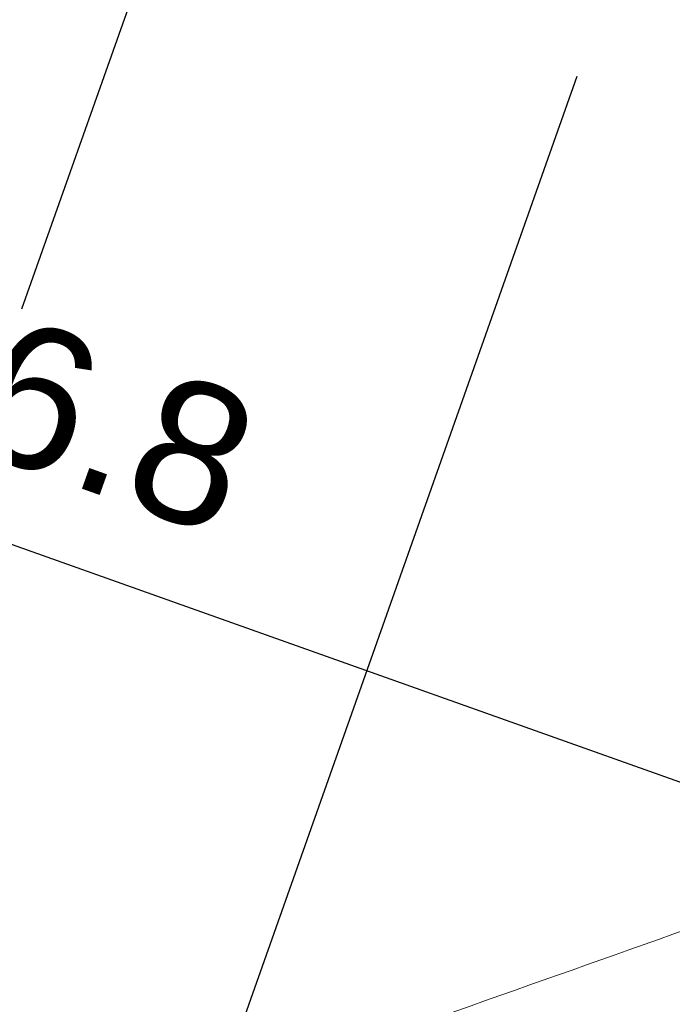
# Model space of a CAD drawing. Header units: inches. Extents: x 424 to 2043, y -237 to 445.
# Tile 157 of 256: x 611.65 to 617.19, y 17.44 to 25.8. Entities that reach past the tile are written whole.
import ezdxf

# ---------------------------------------------------------------- set-up
doc = ezdxf.new("R2010")
doc.units = ezdxf.units.IN
doc.header["$MEASUREMENT"] = 0
doc.linetypes.add('ACAD_ISO03W100', pattern=[30, 12, -18])
doc.layers.add('A-WALL', color=113, linetype='Continuous', lineweight=9)
doc.layers.add('G-ANNO-SYMB', color=111, linetype='Continuous', lineweight=9)
doc.styles.get("Standard").update_dxf_attribs({"font": 'arial.ttf'})
doc.dimstyles.new('ISO-25', dxfattribs={"dimtxt": 1.2, "dimasz": 0.5, "dimexe": 0.8, "dimexo": 50, "dimtad": 1, "dimtoh": 1, "dimdec": 1, "dimdsep": 46, "dimtxsty": 'Standard', "dimblk": 'ARCHTICK', "dimcen": 2.5, "dimadec": 0, "dimazin": 0, "dimtfac": 1, "dimtdec": 1, "dimtmove": 0, "dimatfit": 3, "dimldrblk": 'ARCHTICK', "dimfxl": 1, "dimfxlon": 1, "dimarcsym": 0})

# ---------------------------------------------------------------- blocks, each defined once
blk = doc.blocks.new('_ArchTick')
at = {"color": 0, "linetype": 'ByBlock', "const_width": 0.15}
blk.add_lwpolyline([(-0.5, -0.5), (0.5, 0.5)], dxfattribs=at)
blk = doc.blocks.new('*D1001')
at = {"color": 0, "lineweight": -2, "transparency": 16777216}
for p, q in [((603.685, 24.1491), (603.9531, 24.9029)), ((619.5087, 18.5212), (603.685, 24.1491)), ((619.5087, 18.5212), (619.7768, 19.275))]:
    blk.add_line(p, q, dxfattribs=at)
at = {"layer": 'Defpoints', "color": 0, "transparency": 16777216}
for p in [(603.6841, 24.1467), (603.685, 24.1491), (619.5079, 18.5188)]:
    blk.add_point(p, dxfattribs=at)
at = {"color": 0, "lineweight": -2, "transparency": 16777216, "xscale": 0.5, "yscale": 0.5, "zscale": 0.5}
for p, rotation in [((603.685, 24.1491), 160.4214997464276), ((619.5087, 18.5212), 340.4214997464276)]:
    blk.add_blockref('_ArchTick', p, dxfattribs=dict(at, rotation=rotation))
at = {"color": 0, "transparency": 16777216, "insert": (612.0116, 22.5013), "char_height": 1.2, "attachment_point": 5, "rotation": 340.4215}
blk.add_mtext('16.8', dxfattribs=at)
blk = doc.blocks.new('jhfyg')
at = {"layer": 'G-ANNO-SYMB', "color": 1, "linetype": 'ACAD_ISO03W100', "lineweight": 25}
for p, q in [((1555.0423, 935.2819), (1522.7928, 844.1863)), ((1530.3027, 876.7479), (1537.9301, 898.2931)), ((1483.1497, 893.441), (1530.3027, 876.7479))]:
    blk.add_line(p, q, dxfattribs=at)

msp = doc.modelspace()

# ---------------------------------------------------------------- linework, layer by layer
at = {"layer": 'A-WALL'}
msp.add_open_spline([(617.3207, 18.0749), (616.0148, 17.6123), (613.0766, 16.5716), (610.1383, 15.5312), (608.5059, 14.9533)], degree=3, knots=[0, 0, 0, 0, 0.444444, 1, 1, 1, 1], dxfattribs=at)

# ---------------------------------------------------------------- block references
at = {"linetype": 'ACAD_ISO03W100', "lineweight": 25}
msp.add_blockref('jhfyg', (-918.6356, -853.4069), dxfattribs=at)

# ---------------------------------------------------------------- dimensions: what is measured, and where the dimension line sits
dim = msp.add_aligned_dim(p1=(619.5079, 18.5188), p2=(603.6841, 24.1467), distance=-0.0026, dimstyle='ISO-25')
dim.commit()
dim.dimension.update_dxf_attribs({"geometry": '*D1001', "text_midpoint": (612.0116, 22.5013)})

doc.saveas('drawing.dxf')
